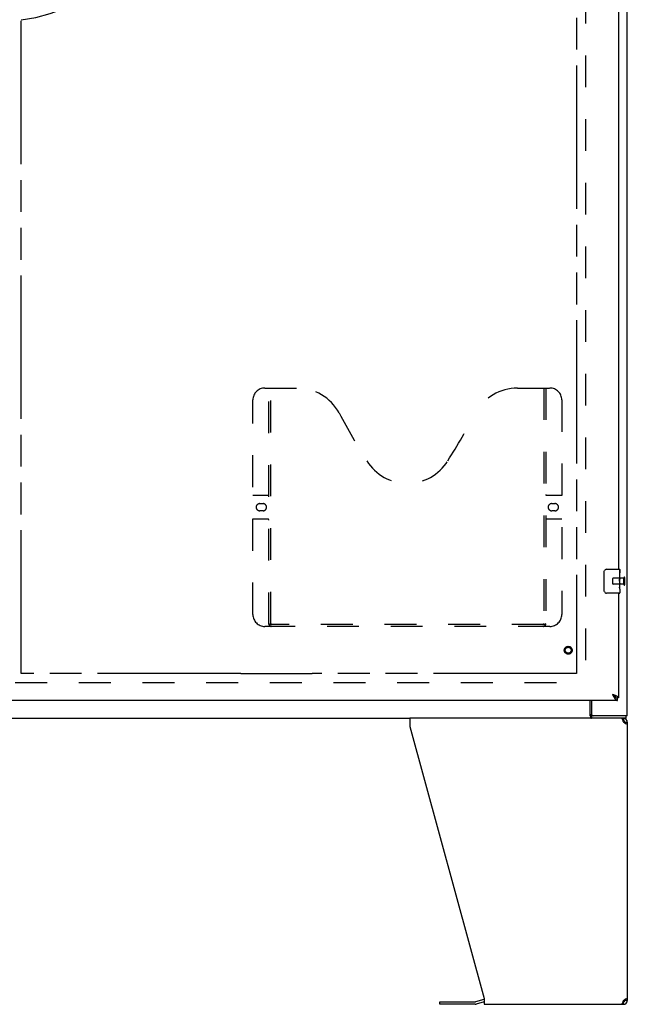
# Model space of a CAD drawing. Header units: inches. Extents: x 0 to 243, y 0 to 157.
# Tile 6 of 26: x 82 to 108, y 35 to 76. Entities that reach past the tile are written whole.
import ezdxf

# ---------------------------------------------------------------- set-up
doc = ezdxf.new("R2010")
doc.units = ezdxf.units.IN
doc.header["$LTSCALE"] = 13.357143
doc.header["$MEASUREMENT"] = 0
doc.linetypes.add('HIDDEN', pattern=[0.2, 0.1, -0.1])
doc.linetypes.add('PHANTOM', pattern=[0.8, 0.45, -0.05, 0.1, -0.05, 0.1, -0.05])
doc.layers.get('0').update_dxf_attribs({"linetype": 'CONTINUOUS'})
for name, color, linetype in [('02___PRT_ALL_AXES', 7, 'CONTINUOUS'), ('AVAILABLE_DOOR_SPACE', 7, 'CONTINUOUS'), ('DEFAULT_2', 8, 'HIDDEN')]:
    doc.layers.add(name, color=color, linetype=linetype)

msp = doc.modelspace()

# ---------------------------------------------------------------- linework, layer by layer
at = {"color": 3, "linetype": 'Continuous'}
for p, q in [((107.736, 46.995), (107.736, 118.787)), ((107.361, 82.391), (107.361, 53.141)), ((107.361, 52.141), (107.361, 47.745)), ((107.319, 47.641), (78.716, 47.641)), ((106.237, 47.641), (106.237, 47.057)), ((107.152, 47.873), (107.115, 47.887)), ((107.115, 47.887), (107.128, 47.861)), ((107.128, 47.861), (107.139, 47.842)), ((107.139, 47.842), (107.145, 47.83)), ((107.145, 47.83), (107.152, 47.817)), ((107.17, 47.867), (107.152, 47.873)), ((107.182, 47.862), (107.17, 47.867)), ((107.194, 47.857), (107.182, 47.862)), ((107.206, 47.853), (107.194, 47.857)), ((106.213, 46.891), (98.613, 46.891)), ((98.613, 46.891), (98.613, 46.55)), ((107.736, 46.995), (106.229, 46.995)), ((107.562, 46.75), (107.57, 46.724)), ((107.591, 46.711), (107.57, 46.724)), ((107.613, 46.697), (107.591, 46.711)), ((107.633, 46.683), (107.613, 46.697)), ((107.653, 46.669), (107.633, 46.683)), ((107.736, 46.724), (107.736, 35.057)), ((98.613, 46.55), (101.736, 35.14)), ((101.736, 35.14), (101.736, 34.891)), ((99.868, 34.997), (101.354, 34.997)), ((101.719, 35.093), (101.37, 35)), ((101.736, 34.891), (107.57, 34.891)), ((107.562, 35.031), (107.554, 35.006)), ((107.57, 35.057), (107.562, 35.031)), ((107.57, 35.057), (107.591, 35.071)), ((107.591, 35.071), (107.613, 35.085))]:
    msp.add_line(p, q, dxfattribs=at)
at = {"color": 7, "linetype": 'Continuous'}
for p, q in [((106.766, 52.241), (106.766, 53.041)), ((106.866, 53.141), (107.406, 53.141)), ((107.421, 53.126), (107.421, 52.987)), ((107.421, 52.756), (107.421, 52.725)), ((107.421, 52.559), (107.421, 52.526)), ((107.406, 52.141), (106.866, 52.141)), ((107.421, 52.301), (107.421, 52.156)), ((106.184, 46.988), (106.184, 47.641)), ((107.136, 47.874), (107.115, 47.887)), ((107.115, 47.887), (107.121, 47.88)), ((107.121, 47.88), (107.135, 47.865)), ((107.135, 47.865), (107.142, 47.858)), ((107.145, 47.868), (107.136, 47.874)), ((107.142, 47.858), (107.149, 47.85)), ((107.153, 47.863), (107.145, 47.868)), ((107.361, 47.745), (107.319, 47.745)), ((107.319, 47.641), (107.319, 47.745)), ((56.859, 46.891), (98.613, 46.891)), ((107.684, 46.891), (106.213, 46.891)), ((106.229, 46.995), (106.229, 46.891)), ((107.57, 46.787), (107.551, 46.787)), ((107.57, 46.891), (107.57, 46.787)), ((107.632, 46.724), (107.736, 46.724)), ((107.684, 46.891), (107.684, 46.995)), ((99.868, 34.893), (99.868, 34.997)), ((101.354, 34.893), (99.868, 34.893)), ((101.736, 34.99), (101.397, 34.899)), ((107.551, 34.995), (107.57, 34.995)), ((107.57, 34.891), (107.57, 34.995)), ((107.61, 35.009), (107.61, 35.083)), ((107.736, 35.057), (107.632, 35.057))]:
    msp.add_line(p, q, dxfattribs=at)
for points in [[(106.766, 53.041), (106.766, 53.047), (106.767, 53.053), (106.768, 53.059), (106.769, 53.065), (106.771, 53.071), (106.773, 53.077)], [(106.773, 52.205), (106.771, 52.21), (106.769, 52.216), (106.768, 52.222), (106.767, 52.228), (106.766, 52.234), (106.766, 52.241)], [(107.149, 47.85), (107.152, 47.847), (107.159, 47.84)], [(107.255, 47.762), (107.254, 47.764), (107.253, 47.767), (107.252, 47.769), (107.251, 47.772), (107.249, 47.775), (107.248, 47.778), (107.246, 47.78), (107.245, 47.783), (107.243, 47.786), (107.241, 47.789), (107.239, 47.791), (107.237, 47.794), (107.234, 47.797), (107.232, 47.8), (107.229, 47.802), (107.227, 47.805), (107.224, 47.808), (107.221, 47.811), (107.218, 47.813), (107.215, 47.816), (107.212, 47.819), (107.209, 47.821), (107.206, 47.824), (107.203, 47.827), (107.199, 47.83), (107.196, 47.832), (107.192, 47.835), (107.188, 47.838), (107.185, 47.841), (107.181, 47.843), (107.177, 47.846), (107.173, 47.849), (107.169, 47.852), (107.165, 47.854), (107.161, 47.857), (107.153, 47.863)], [(107.159, 47.84), (107.162, 47.836), (107.166, 47.833), (107.169, 47.829), (107.173, 47.826), (107.176, 47.823), (107.179, 47.819), (107.183, 47.816), (107.186, 47.813), (107.19, 47.81), (107.193, 47.807), (107.196, 47.803), (107.2, 47.8), (107.203, 47.798), (107.207, 47.795), (107.21, 47.792), (107.214, 47.789), (107.217, 47.786), (107.22, 47.784), (107.224, 47.781), (107.227, 47.779), (107.231, 47.776), (107.234, 47.774), (107.237, 47.772), (107.241, 47.77), (107.244, 47.768), (107.248, 47.766), (107.251, 47.764), (107.254, 47.762)], [(107.254, 47.762), (107.258, 47.76), (107.261, 47.759), (107.265, 47.757), (107.268, 47.756), (107.271, 47.754), (107.275, 47.753), (107.278, 47.752), (107.282, 47.751), (107.285, 47.75), (107.288, 47.749), (107.292, 47.748), (107.295, 47.747), (107.299, 47.746), (107.302, 47.746), (107.306, 47.746), (107.309, 47.745), (107.312, 47.745), (107.316, 47.745), (107.319, 47.745)], [(106.184, 46.988), (106.185, 46.985), (106.186, 46.983), (106.188, 46.979), (106.189, 46.976), (106.19, 46.971), (106.192, 46.967), (106.193, 46.962), (106.194, 46.957), (106.195, 46.952), (106.198, 46.941)], [(106.198, 46.941), (106.199, 46.936), (106.2, 46.931), (106.201, 46.926), (106.203, 46.921), (106.204, 46.917), (106.206, 46.912), (106.207, 46.909), (106.209, 46.905), (106.211, 46.902), (106.213, 46.899), (106.215, 46.897), (106.218, 46.895), (106.22, 46.893), (106.222, 46.892), (106.225, 46.891), (106.227, 46.891), (106.229, 46.891)], [(107.632, 46.724), (107.632, 46.711), (107.63, 46.697)], [(107.628, 35.095), (107.63, 35.085), (107.632, 35.071), (107.632, 35.057)]]:
    msp.add_lwpolyline(points, dxfattribs=at)
at = {"color": 3, "linetype": 'Continuous'}
for points in [[(107.152, 47.817), (107.156, 47.811), (107.159, 47.805), (107.162, 47.799), (107.166, 47.793), (107.169, 47.787), (107.173, 47.781), (107.176, 47.775), (107.179, 47.77), (107.183, 47.764), (107.186, 47.758), (107.19, 47.753), (107.193, 47.748)], [(107.193, 47.748), (107.196, 47.742), (107.2, 47.737), (107.203, 47.732), (107.207, 47.727), (107.21, 47.722), (107.214, 47.718), (107.217, 47.713), (107.22, 47.708), (107.224, 47.704), (107.227, 47.7), (107.231, 47.696), (107.234, 47.692), (107.237, 47.688), (107.241, 47.684), (107.244, 47.681), (107.248, 47.677), (107.251, 47.674), (107.254, 47.671), (107.258, 47.668), (107.261, 47.665), (107.265, 47.662), (107.268, 47.659), (107.271, 47.657), (107.275, 47.655), (107.278, 47.653), (107.282, 47.651), (107.285, 47.649), (107.288, 47.648), (107.292, 47.646), (107.295, 47.645), (107.299, 47.644), (107.302, 47.643), (107.306, 47.642), (107.309, 47.641), (107.312, 47.641), (107.316, 47.641), (107.319, 47.641)], [(107.261, 47.83), (107.255, 47.832), (107.25, 47.834), (107.245, 47.837), (107.24, 47.839), (107.234, 47.841), (107.229, 47.844), (107.223, 47.846), (107.218, 47.848), (107.206, 47.853)], [(107.361, 47.745), (107.361, 47.747), (107.361, 47.749), (107.36, 47.752), (107.36, 47.754), (107.359, 47.756), (107.358, 47.759), (107.357, 47.761), (107.356, 47.763), (107.355, 47.765), (107.353, 47.768), (107.352, 47.77), (107.35, 47.772), (107.348, 47.775), (107.346, 47.777), (107.344, 47.779), (107.341, 47.782), (107.339, 47.784), (107.336, 47.786), (107.333, 47.788), (107.33, 47.791), (107.327, 47.793), (107.324, 47.795), (107.32, 47.798), (107.317, 47.8), (107.313, 47.802), (107.31, 47.804), (107.306, 47.807), (107.302, 47.809), (107.298, 47.811), (107.293, 47.814), (107.289, 47.816), (107.284, 47.818), (107.28, 47.821), (107.275, 47.823), (107.27, 47.825), (107.266, 47.827), (107.261, 47.83)], [(106.184, 47.051), (106.186, 47.05), (106.188, 47.05), (106.19, 47.049), (106.192, 47.048), (106.194, 47.046), (106.196, 47.044), (106.198, 47.043), (106.2, 47.04), (106.202, 47.038), (106.203, 47.036), (106.205, 47.034), (106.206, 47.031), (106.207, 47.028), (106.209, 47.025), (106.21, 47.022), (106.211, 47.019), (106.213, 47.014)], [(106.213, 47.014), (106.214, 47.011), (106.215, 47.008), (106.217, 47.006), (106.218, 47.003), (106.219, 47.001), (106.22, 46.999), (106.222, 46.998), (106.223, 46.997), (106.225, 46.996), (106.226, 46.995), (106.228, 46.995), (106.229, 46.995)], [(107.493, 46.891), (107.501, 46.889), (107.509, 46.883), (107.516, 46.873)], [(107.516, 46.873), (107.524, 46.859), (107.532, 46.842)], [(107.532, 46.842), (107.539, 46.822), (107.547, 46.8)], [(107.547, 46.8), (107.554, 46.776), (107.562, 46.75)], [(107.736, 46.724), (107.735, 46.711), (107.73, 46.697), (107.723, 46.683), (107.714, 46.669), (107.702, 46.656), (107.687, 46.642)], [(107.687, 46.642), (107.671, 46.656), (107.653, 46.669)], [(107.613, 35.085), (107.633, 35.098), (107.653, 35.112)], [(107.653, 35.112), (107.671, 35.126), (107.687, 35.14)], [(107.687, 35.14), (107.702, 35.126), (107.714, 35.112), (107.723, 35.098), (107.73, 35.085), (107.735, 35.071), (107.736, 35.057)], [(107.516, 34.909), (107.509, 34.899), (107.501, 34.893), (107.493, 34.891)], [(107.532, 34.94), (107.524, 34.923), (107.516, 34.909)], [(107.554, 35.006), (107.547, 34.982), (107.539, 34.959), (107.532, 34.94)]]:
    msp.add_lwpolyline(points, dxfattribs=at)
at = {"color": 7, "linetype": 'Continuous'}
for centre, radius, start, end in [((106.866, 53.041), 0.1, 90, 158.7946), ((107.406, 53.126), 0.015, 0, 90), ((106.866, 52.241), 0.1, 201.1999, 270), ((107.406, 52.156), 0.015, 270, 360), ((107.57, 46.724), 0.0625, 0, 90), ((101.354, 35.06), 0.167, 270, 285), ((107.57, 35.057), 0.0625, 270, 360)]:
    msp.add_arc(centre, radius, start, end, dxfattribs=at)
at = {"color": 3, "linetype": 'Continuous'}
for centre, radius, start, end in [((106.299, 47.057), 0.0625, 180, 270), ((107.57, 46.724), 0.167, 0, 90), ((101.354, 35.06), 0.0625, 270, 285), ((101.762, 34.932), 0.167, 98.961, 105), ((107.57, 35.057), 0.167, 270, 360)]:
    msp.add_arc(centre, radius, start, end, dxfattribs=at)
at = {"layer": '02___PRT_ALL_AXES', "color": 7, "linetype": 'Continuous'}
for p, q in [((107.421, 52.987), (107.414, 52.987)), ((107.414, 52.987), (107.414, 52.756)), ((107.421, 52.562), (107.421, 53.126)), ((107.421, 52.819), (107.414, 52.819)), ((107.421, 52.756), (107.414, 52.756)), ((107.421, 52.526), (107.414, 52.526)), ((107.414, 52.526), (107.414, 52.389)), ((107.421, 52.72), (107.415, 52.72)), ((107.42, 52.588), (107.421, 52.588)), ((107.421, 52.302), (107.421, 52.559)), ((107.415, 52.358), (107.421, 52.358)), ((107.421, 52.301), (107.421, 52.156))]:
    msp.add_line(p, q, dxfattribs=at)
at = {"layer": '02___PRT_ALL_AXES', "color": 8, "linetype": 'HIDDEN'}
for p, q in [((107.589, 52.765), (107.142, 52.765)), ((107.589, 52.517), (107.142, 52.517)), ((107.589, 52.517), (107.589, 52.765))]:
    msp.add_line(p, q, dxfattribs=at)
at = {"layer": '02___PRT_ALL_AXES', "color": 7, "linetype": 'Continuous'}
for points in [[(107.42, 52.586), (107.417, 52.62), (107.416, 52.632), (107.415, 52.645), (107.415, 52.657), (107.414, 52.67), (107.414, 52.683), (107.414, 52.696), (107.415, 52.708), (107.415, 52.721), (107.416, 52.733), (107.417, 52.745)], [(107.421, 52.559), (107.421, 52.567), (107.421, 52.576), (107.42, 52.586)], [(107.416, 52.353), (107.415, 52.362), (107.415, 52.371), (107.414, 52.38), (107.414, 52.389)], [(107.418, 52.328), (107.418, 52.336), (107.417, 52.344), (107.416, 52.353)], [(107.421, 52.301), (107.421, 52.305), (107.421, 52.31), (107.42, 52.315), (107.418, 52.328)]]:
    msp.add_lwpolyline(points, dxfattribs=at)
at = {"layer": '02___PRT_ALL_AXES', "color": 8, "linetype": 'HIDDEN'}
msp.add_circle((105.257, 49.745), 0.124, dxfattribs=at)
at = {"layer": '02___PRT_ALL_AXES', "color": 7, "linetype": 'Continuous'}
msp.add_ellipse((107.158, 52.725), major_axis=(0.263, 0), ratio=0.432808, start_param=0, end_param=0.179988, dxfattribs=at)
at = {"layer": 'AVAILABLE_DOOR_SPACE', "color": 4, "linetype": 'PHANTOM'}
for p, q in [((105.611, 117.016), (105.611, 48.766)), ((82.299, 48.766), (82.299, 76.19)), ((91.517, 48.766), (82.299, 48.766)), ((91.517, 48.767), (94.517, 48.767)), ((91.517, 48.766), (91.517, 48.767)), ((94.517, 48.767), (94.517, 48.766)), ((105.611, 48.766), (94.517, 48.766))]:
    msp.add_line(p, q, dxfattribs=at)
msp.add_arc((81.486, 82.891), 6.75, 276.9135, 360, dxfattribs=at)
at = {"layer": 'DEFAULT_2', "color": 8, "linetype": 'HIDDEN'}
for p, q in [((105.986, 117.443), (105.986, 48.339)), ((92.527, 60.745), (93.882, 60.745)), ((92.702, 50.835), (92.702, 60.745)), ((92.782, 50.865), (92.782, 60.745)), ((103.132, 60.745), (104.487, 60.745)), ((104.232, 60.745), (104.232, 50.865)), ((104.312, 60.745), (104.312, 50.835)), ((92.027, 51.245), (92.027, 60.245)), ((104.987, 60.245), (104.987, 51.245)), ((92.027, 56.245), (92.662, 56.245)), ((104.352, 56.245), (104.987, 56.245)), ((92.314, 55.895), (92.451, 55.895)), ((104.564, 55.895), (104.701, 55.895)), ((92.451, 55.595), (92.314, 55.595)), ((104.701, 55.595), (104.564, 55.595)), ((92.662, 55.245), (92.027, 55.245)), ((104.987, 55.245), (104.352, 55.245)), ((107.132, 52.527), (107.132, 52.755)), ((107.589, 52.499), (107.589, 52.783)), ((107.632, 52.499), (107.632, 52.783)), ((104.228, 50.825), (92.786, 50.825)), ((104.487, 50.745), (92.527, 50.745)), ((79.382, 48.391), (105.986, 48.391))]:
    msp.add_line(p, q, dxfattribs=at)
for points in [[(92.692, 50.865), (92.708, 50.854), (92.724, 50.844), (92.74, 50.836), (92.756, 50.83), (92.771, 50.826), (92.786, 50.825)], [(104.228, 50.825), (104.243, 50.826), (104.259, 50.83), (104.274, 50.836), (104.29, 50.844), (104.306, 50.854), (104.322, 50.865)]]:
    msp.add_lwpolyline(points, dxfattribs=at)
for radius in [0.164, 0.124]:
    msp.add_circle((105.257, 49.745), radius, dxfattribs=at)
for centre, radius, start, end in [((92.527, 60.245), 0.5, 90, 180), ((93.882, 58.745), 2, 28.4813, 90), ((103.132, 58.745), 2, 90, 151.5187), ((104.487, 60.245), 0.5, 0, 90), ((130.19, 78.443), 39.307, 208.4813, 211.8705), ((66.824, 78.443), 39.307, 328.1295, 331.5187), ((98.507, 58.745), 2, 211.8705, 328.1295), ((92.662, 56.285), 0.04, 270, 360), ((104.352, 56.285), 0.04, 180, 270), ((92.314, 55.745), 0.15, 90, 270), ((92.451, 55.745), 0.15, 270, 90), ((104.564, 55.745), 0.15, 90, 270), ((104.701, 55.745), 0.15, 270, 90), ((92.662, 55.205), 0.04, 0, 90), ((104.352, 55.205), 0.04, 90, 180), ((107.142, 52.755), 0.01, 90, 180), ((107.142, 52.527), 0.01, 180, 270), ((107.611, 52.783), 0.0215, 360, 180), ((107.611, 52.499), 0.0215, 180, 0), ((92.527, 51.245), 0.5, 180, 270), ((104.487, 51.245), 0.5, 270, 360), ((92.792, 50.835), 0.09, 180, 270), ((92.822, 50.865), 0.04, 180, 270), ((104.192, 50.865), 0.04, 270, 360), ((104.222, 50.835), 0.09, 270, 360)]:
    msp.add_arc(centre, radius, start, end, dxfattribs=at)

doc.saveas('drawing.dxf')
